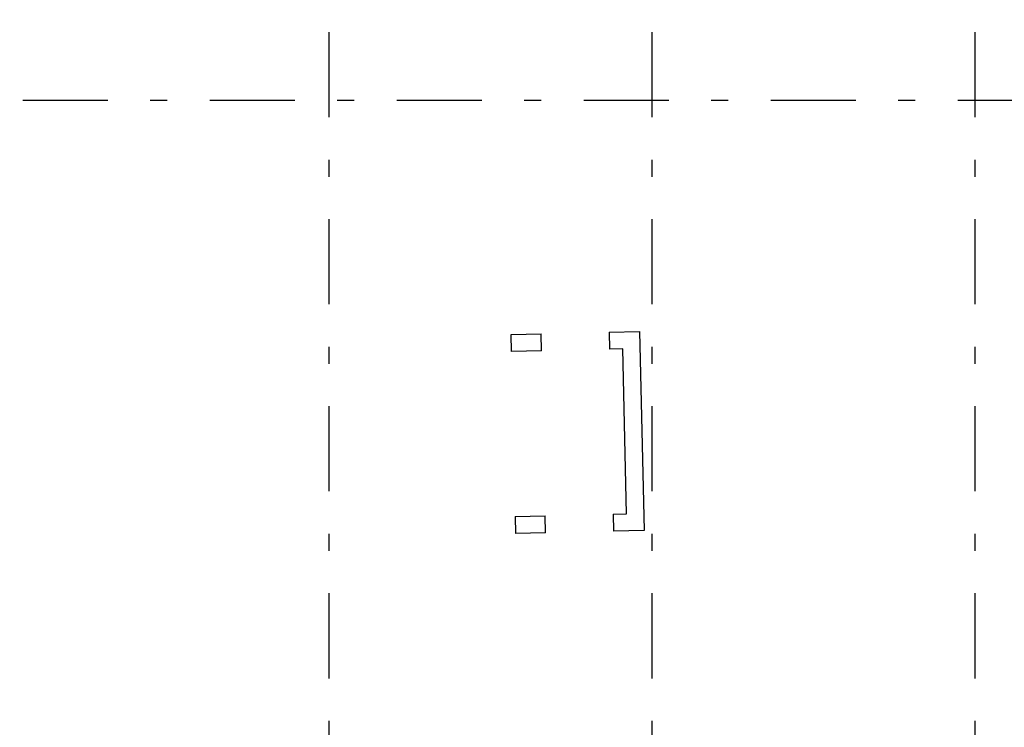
# Model space of a CAD drawing. Extents: x 2 to 87, y -108 to 11.
# Tile 20 of 210: x 21.81 to 27.6, y -90.6 to -86.43. Entities that reach past the tile are written whole.
import ezdxf

# ---------------------------------------------------------------- set-up
doc = ezdxf.new("R2010")
doc.units = 0
doc.header["$MEASUREMENT"] = 0
doc.linetypes.add('DASHDOT', pattern=[1, 0.5, -0.25, 0, -0.25])
doc.layers.add('13', color=7, linetype='CONTINUOUS')
doc.layers.add('5', color=7, linetype='CONTINUOUS')

msp = doc.modelspace()

# ---------------------------------------------------------------- linework, layer by layer
at = {"layer": '13', "color": 62, "linetype": 'Continuous'}
for p, q in [((25.2777, -88.2725), (25.4563, -88.2686)), ((25.2777, -88.2725), (25.2798, -88.3725)), ((25.4563, -88.2686), (25.4822, -89.4382)), ((24.7006, -88.2853), (24.8778, -88.2814)), ((24.7028, -88.3853), (24.7006, -88.2853)), ((24.8799, -88.3813), (24.8778, -88.2814)), ((24.8799, -88.3813), (24.7028, -88.3853)), ((25.3585, -88.3707), (25.2798, -88.3725)), ((25.38, -89.3404), (25.3585, -88.3707)), ((24.7243, -89.355), (24.9003, -89.3511)), ((24.7243, -89.355), (24.7266, -89.455)), ((24.9024, -89.4511), (24.9003, -89.3511)), ((25.3002, -89.3422), (25.38, -89.3404)), ((25.3002, -89.3422), (25.3023, -89.4422)), ((24.9024, -89.4511), (24.7266, -89.455)), ((25.4822, -89.4382), (25.3023, -89.4422))]:
    msp.add_line(p, q, dxfattribs=at)
at = {"layer": '5', "color": 7, "linetype": 'DASHDOT'}
for p, q in [((23.6276, -7.3075), (23.6276, -96.5075)), ((25.5276, -7.3075), (25.5276, -96.5075)), ((27.4276, -7.3075), (27.4276, -96.5075)), ((7.5276, -86.9075), (52.6276, -86.9075))]:
    msp.add_line(p, q, dxfattribs=at)

doc.saveas('drawing.dxf')
